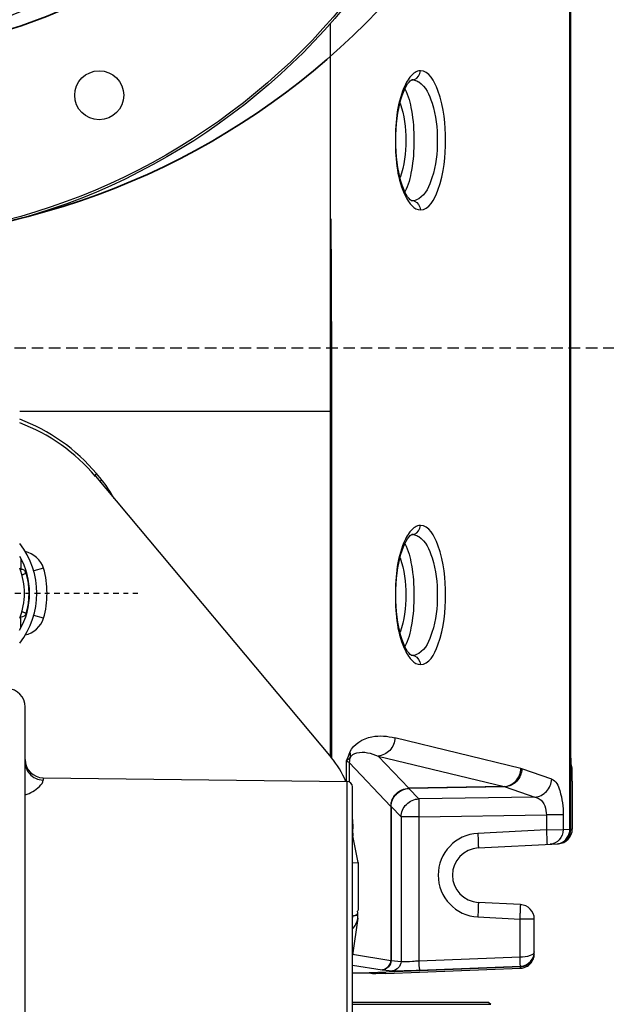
# Model space of a CAD drawing. Header units: inches. Extents: x 22575 to 24734, y 6028 to 6659.
# Tile 138 of 163: x 24596 to 24609, y 6539 to 6560. Entities that reach past the tile are written whole.
import ezdxf

# ---------------------------------------------------------------- set-up
doc = ezdxf.new("R2010")
doc.units = ezdxf.units.IN
doc.header["$LTSCALE"] = 0.5
doc.header["$MEASUREMENT"] = 0
doc.linetypes.add('CENTER', pattern=[2, 1.25, -0.25, 0.25, -0.25])
doc.linetypes.add('DASHED', pattern=[0.75, 0.5, -0.25])
doc.layers.add('CL', color=1, linetype='Continuous')
doc.layers.add('D-EQUIP-F', color=132, linetype='DASHED', lineweight=30)
doc.layers.add('D-PIPE-LARG', color=153, linetype='Continuous', lineweight=35)

# ---------------------------------------------------------------- blocks, each defined once
blk = doc.blocks.new('Flygt Large 14 MGD')
at = {"color": 7, "linetype": 'Continuous'}
for p, q in [((24516.214, 6536.857), (24516.214, 6566.366)), ((24516.232, 6536.857), (24516.232, 6566.366)), ((24511.033, 6538.426), (24511.033, 6554.305)), ((24512.789, 6553.078), (24512.791, 6553.078)), ((24512.8, 6553.078), (24512.789, 6553.077)), ((24512.791, 6553.078), (24512.8, 6553.078)), ((24512.8, 6550.461), (24512.789, 6550.461)), ((24512.791, 6550.461), (24512.789, 6550.461)), ((24512.8, 6550.461), (24512.791, 6550.461)), ((24511.05, 6545.903), (24504.301, 6545.903)), ((24511.031, 6545.903), (24511.031, 6538.428)), ((24511.05, 6545.903), (24511.05, 6538.411)), ((24505.939, 6544.497), (24511.045, 6538.411)), ((24505.999, 6544.514), (24505.962, 6544.558)), ((24506.072, 6544.427), (24505.999, 6544.514)), ((24512.789, 6543.235), (24512.791, 6543.235)), ((24512.8, 6543.235), (24512.789, 6543.235)), ((24512.791, 6543.235), (24512.8, 6543.235)), ((24504.323, 6542.717), (24504.323, 6542.485)), ((24504.323, 6542.485), (24504.309, 6542.485)), ((24504.323, 6542.485), (24504.311, 6542.48)), ((24504.349, 6542.363), (24504.441, 6542.401)), ((24504.451, 6542.404), (24504.441, 6542.401)), ((24504.816, 6542.509), (24504.604, 6542.448)), ((24504.441, 6541.531), (24504.349, 6541.57)), ((24504.451, 6541.528), (24504.441, 6541.531)), ((24504.309, 6541.448), (24504.323, 6541.448)), ((24504.311, 6541.452), (24504.323, 6541.448)), ((24504.323, 6541.215), (24504.323, 6541.448)), ((24504.816, 6541.424), (24504.604, 6541.484)), ((24512.8, 6540.618), (24512.789, 6540.619)), ((24512.791, 6540.618), (24512.789, 6540.618)), ((24512.8, 6540.618), (24512.791, 6540.618)), ((24504.419, 6515.68), (24504.419, 6539.504)), ((24515.152, 6538.172), (24512.423, 6538.835)), ((24511.371, 6538.338), (24511.371, 6537.892)), ((24511.437, 6538.302), (24512.338, 6537.352)), ((24511.437, 6538.302), (24511.437, 6537.881)), ((24512.723, 6537.744), (24512.06, 6538.443)), ((24512.06, 6538.443), (24514.789, 6537.78)), ((24515.818, 6537.944), (24515.173, 6538.166)), ((24516.249, 6538.212), (24516.246, 6538.217)), ((24504.808, 6537.972), (24511.389, 6537.892)), ((24504.808, 6537.972), (24504.808, 6537.922)), ((24511.389, 6528.457), (24511.389, 6537.892)), ((24516.264, 6537.898), (24516.264, 6536.859)), ((24511.505, 6528.27), (24511.505, 6537.774)), ((24514.789, 6537.78), (24512.723, 6537.744)), ((24512.723, 6537.744), (24512.726, 6537.74)), ((24514.809, 6537.776), (24512.725, 6537.74)), ((24512.942, 6537.515), (24512.725, 6537.74)), ((24514.809, 6537.776), (24515.455, 6537.554)), ((24515.455, 6537.554), (24512.942, 6537.515)), ((24512.338, 6537.352), (24512.338, 6534.012)), ((24512.341, 6537.349), (24512.342, 6537.348)), ((24512.342, 6537.348), (24512.558, 6537.125)), ((24512.342, 6537.348), (24512.342, 6534.012)), ((24512.942, 6537.125), (24512.558, 6537.125)), ((24512.558, 6537.125), (24512.558, 6533.99)), ((24512.942, 6537.125), (24515.703, 6537.167)), ((24512.942, 6537.125), (24512.942, 6534.003)), ((24516.067, 6537.167), (24515.703, 6537.167)), ((24515.703, 6537.167), (24515.703, 6536.846)), ((24516.067, 6537.167), (24516.067, 6536.85)), ((24511.505, 6536.952), (24511.517, 6536.952)), ((24511.517, 6536.952), (24511.51, 6536.986)), ((24511.514, 6536.775), (24511.517, 6536.952)), ((24515.703, 6536.846), (24514.219, 6536.768)), ((24515.703, 6536.846), (24516.067, 6536.85)), ((24516.067, 6536.85), (24516.214, 6536.857)), ((24516.214, 6536.857), (24516.232, 6536.857)), ((24516.232, 6536.857), (24516.264, 6536.859)), ((24511.505, 6536.775), (24511.514, 6536.775)), ((24511.516, 6536.717), (24511.505, 6536.717)), ((24511.63, 6536.136), (24511.516, 6536.717)), ((24514.23, 6536.453), (24515.965, 6536.544)), ((24511.505, 6536.134), (24511.63, 6536.136)), ((24511.63, 6536.136), (24511.63, 6535.101)), ((24515.144, 6535.226), (24514.23, 6535.274)), ((24511.619, 6534.93), (24511.505, 6534.132)), ((24511.623, 6534.99), (24511.623, 6535.064)), ((24514.219, 6534.959), (24515.133, 6534.912)), ((24515.442, 6534.912), (24515.133, 6534.912)), ((24515.133, 6534.089), (24515.133, 6534.912)), ((24515.442, 6534.205), (24515.442, 6534.912)), ((24512.338, 6534.012), (24511.508, 6534.145)), ((24515.133, 6534.089), (24512.942, 6534.003)), ((24515.442, 6534.164), (24515.442, 6534.198)), ((24511.505, 6533.919), (24512.15, 6533.816)), ((24511.505, 6533.74), (24515.14, 6533.883)), ((24512.15, 6533.816), (24512.155, 6533.815)), ((24512.227, 6533.734), (24515.14, 6533.849)), ((24512.342, 6534.012), (24512.338, 6534.012)), ((24512.558, 6533.99), (24512.342, 6534.012)), ((24512.947, 6533.807), (24515.14, 6533.893)), ((24515.14, 6533.893), (24515.152, 6533.893)), ((24515.14, 6533.849), (24515.14, 6533.883)), ((24511.913, 6533.736), (24511.911, 6533.737)), ((24512.155, 6533.815), (24512.371, 6533.793))]:
    blk.add_line(p, q, dxfattribs=at)
at = {"color": 6, "linetype": 'Continuous'}
for p, q in [((24514.459, 6533.108), (24511.505, 6533.108)), ((24511.505, 6533.068), (24514.499, 6533.068)), ((24514.459, 6533.108), (24514.499, 6533.068))]:
    blk.add_line(p, q, dxfattribs=at)
at = {"color": 7, "linetype": 'Continuous'}
for points in [[(24512.789, 6550.461), (24512.784, 6550.463), (24512.774, 6550.469), (24512.756, 6550.482), (24512.73, 6550.509), (24512.7, 6550.549), (24512.669, 6550.599), (24512.639, 6550.658), (24512.61, 6550.725), (24512.582, 6550.801), (24512.556, 6550.886), (24512.531, 6550.979), (24512.509, 6551.078), (24512.49, 6551.183), (24512.474, 6551.294), (24512.462, 6551.409), (24512.453, 6551.527), (24512.447, 6551.648), (24512.445, 6551.77), (24512.447, 6551.891), (24512.453, 6552.012), (24512.462, 6552.13), (24512.474, 6552.245), (24512.49, 6552.355), (24512.509, 6552.461), (24512.531, 6552.56), (24512.555, 6552.652), (24512.582, 6552.737), (24512.61, 6552.813), (24512.639, 6552.881), (24512.669, 6552.939), (24512.7, 6552.99), (24512.73, 6553.03), (24512.756, 6553.056), (24512.774, 6553.07), (24512.784, 6553.076), (24512.789, 6553.078)], [(24512.789, 6540.618), (24512.784, 6540.62), (24512.774, 6540.626), (24512.756, 6540.64), (24512.73, 6540.666), (24512.7, 6540.706), (24512.669, 6540.756), (24512.639, 6540.815), (24512.61, 6540.883), (24512.582, 6540.959), (24512.556, 6541.044), (24512.531, 6541.136), (24512.509, 6541.235), (24512.49, 6541.341), (24512.474, 6541.452), (24512.462, 6541.567), (24512.453, 6541.685), (24512.447, 6541.805), (24512.445, 6541.927), (24512.447, 6542.049), (24512.453, 6542.169), (24512.462, 6542.287), (24512.474, 6542.402), (24512.49, 6542.513), (24512.509, 6542.618), (24512.531, 6542.717), (24512.555, 6542.81), (24512.582, 6542.894), (24512.61, 6542.971), (24512.639, 6543.038), (24512.669, 6543.097), (24512.7, 6543.147), (24512.73, 6543.187), (24512.756, 6543.214), (24512.774, 6543.227), (24512.784, 6543.233), (24512.789, 6543.235)], [(24504.349, 6542.363), (24504.374, 6542.373), (24504.408, 6542.387), (24504.441, 6542.401)], [(24504.441, 6541.531), (24504.408, 6541.545), (24504.374, 6541.559), (24504.349, 6541.57)], [(24515.152, 6538.172), (24515.155, 6538.171), (24515.157, 6538.171), (24515.159, 6538.17), (24515.161, 6538.17), (24515.164, 6538.169), (24515.166, 6538.168), (24515.168, 6538.168), (24515.17, 6538.167), (24515.173, 6538.166)]]:
    blk.add_lwpolyline(points, dxfattribs=at)
for centre, radius in [((24500.482, 6563.62), 14.075), ((24500.482, 6563.62), 14.028), ((24500.482, 6563.62), 9.843), ((24506.023, 6552.745), 0.531)]:
    blk.add_circle(centre, radius, dxfattribs=at)
for centre, radius, start, end in [((24512.79, 6553.254), 0.177, 273.4506, 288.4212), ((24512.802, 6552.85), 0.228, 78.2687, 90.3669), ((24512.79, 6550.285), 0.176, 71.662, 86.5795), ((24502.923, 6541.966), 3.937, 40, 69.4994), ((24504.599, 6543.193), 1.921, 38.9412, 39.9523), ((24504.446, 6543.072), 2.116, 34.1409, 38.8784), ((24504.18, 6542.891), 2.438, 27.3583, 34.1399), ((24512.79, 6543.412), 0.177, 273.4506, 288.4212), ((24512.802, 6543.008), 0.228, 78.2687, 90.3669), ((24502.923, 6541.966), 1.75, 322.0092, 37.9874), ((24502.923, 6541.966), 1.591, 329.9165, 29.9392), ((24502.923, 6541.966), 1.48, 338.5968, 21.4032), ((24502.923, 6541.966), 1.58, 344.0108, 15.9893), ((24502.923, 6541.966), 1.97, 344.0109, 15.9891), ((24512.79, 6540.442), 0.176, 71.662, 86.5795), ((24504.025, 6539.505), 0.394, 0, 88.5001), ((24504.812, 6538.366), 0.394, 180, 269.3), ((24509.537, 6537.146), 1.969, 22.2389, 39.9905), ((24511.832, 6538.299), 0.395, 163.1053, 179.4908), ((24511.387, 6537.774), 0.118, 0, 89.3), ((24514.739, 6537.499), 0.286, 75.7644, 79.9035), ((24512.48, 6537.536), 0.232, 232.3304, 233.3047), ((24515.918, 6536.857), 0.314, 272.9953, 0.0848), ((24514.267, 6535.864), 0.906, 92.9969, 267.0036), ((24514.261, 6535.864), 0.591, 93.003, 266.9978), ((24515.919, 6536.823), 0.281, 273.073, 288.4104), ((24515.127, 6534.912), 0.315, 0, 87), ((24511.644, 6533.801), 1.188, 95.1851, 95.6117), ((24511.643, 6533.809), 1.181, 94.0749, 95.1856), ((24511.215, 6534.988), 0.408, 351.8182, 0.2615), ((24508.778, 6533.76), 6.364, 2.5093, 2.9639), ((24515.125, 6534.164), 0.318, 345.1352, 359.9443)]:
    blk.add_arc(centre, radius, start, end, dxfattribs=at)
for centre, major_axis, ratio, start_param, end_param in [((24511.512, 6537.1), (0, -0.118), 0.052408, -1.28087, -0.261799), ((24515.949, 6536.859), (0.315, 0.017), 0.998671, -1.570796, -0.05229), ((24511.516, 6536.763), (0, -0.0472), 0.052408, -1.832596, -0.261799), ((24511.519, 6533.72), (0.394, 0.016), 0.051492, 0.085228, 1.568757)]:
    blk.add_ellipse(centre, major_axis=major_axis, ratio=ratio, start_param=start_param, end_param=end_param, dxfattribs=at)
for points, knots in [([(24512.975, 6553.274), (24512.954, 6553.274), (24512.855, 6553.257), (24512.778, 6553.178), (24512.733, 6553.115)], [0, 0, 0, 0, 0.212822, 1, 1, 1, 1]), ([(24512.975, 6550.264), (24513.165, 6550.264), (24513.491, 6550.906), (24513.535, 6551.769), (24513.491, 6552.633), (24513.165, 6553.275), (24512.975, 6553.274)], [0, 0, 0, 0, 0.170991, 0.500054, 0.829045, 1, 1, 1, 1]), ([(24512.943, 6553.033), (24513.093, 6552.936), (24513.292, 6552.483), (24513.373, 6551.769), (24513.292, 6551.055), (24513.092, 6550.602), (24512.942, 6550.505)], [0, 0, 0, 0, 0.198281, 0.50013, 0.80189, 1, 1, 1, 1]), ([(24512.653, 6552.978), (24512.473, 6552.607), (24512.393, 6551.762), (24512.475, 6550.917), (24512.658, 6550.55)], [0, 0, 0, 0, 0.501501, 1, 1, 1, 1]), ([(24512.64, 6552.883), (24512.716, 6552.739), (24512.807, 6552.364), (24512.853, 6551.769), (24512.807, 6551.175), (24512.716, 6550.799), (24512.64, 6550.656)], [0, 0, 0, 0, 0.214323, 0.500021, 0.785694, 1, 1, 1, 1]), ([(24512.535, 6552.573), (24512.633, 6552.32), (24512.689, 6551.769), (24512.633, 6551.219), (24512.535, 6550.966)], [0, 0, 0, 0, 0.500001, 1, 1, 1, 1]), ([(24512.739, 6550.416), (24512.756, 6550.392), (24512.816, 6550.32), (24512.909, 6550.264), (24512.975, 6550.264)], [0, 0, 0, 0, 0.303776, 1, 1, 1, 1]), ([(24505.962, 6544.558), (24505.952, 6544.547), (24505.938, 6544.53), (24505.934, 6544.503), (24505.939, 6544.497)], [0, 0, 0, 0, 0.657495, 1, 1, 1, 1]), ([(24506.072, 6544.427), (24506.063, 6544.416), (24506.049, 6544.399), (24506.044, 6544.371), (24506.049, 6544.365)], [0, 0, 0, 0, 0.63608, 1, 1, 1, 1]), ([(24512.975, 6543.432), (24512.954, 6543.432), (24512.855, 6543.415), (24512.778, 6543.336), (24512.733, 6543.273)], [0, 0, 0, 0, 0.212822, 1, 1, 1, 1]), ([(24512.975, 6540.422), (24513.165, 6540.421), (24513.491, 6541.063), (24513.535, 6541.927), (24513.491, 6542.791), (24513.165, 6543.432), (24512.975, 6543.432)], [0, 0, 0, 0, 0.170991, 0.500054, 0.829045, 1, 1, 1, 1]), ([(24512.653, 6543.136), (24512.473, 6542.764), (24512.393, 6541.92), (24512.475, 6541.074), (24512.658, 6540.707)], [0, 0, 0, 0, 0.501501, 1, 1, 1, 1]), ([(24512.64, 6543.041), (24512.716, 6542.897), (24512.807, 6542.521), (24512.853, 6541.927), (24512.807, 6541.332), (24512.716, 6540.957), (24512.64, 6540.813)], [0, 0, 0, 0, 0.214323, 0.500021, 0.785694, 1, 1, 1, 1]), ([(24512.943, 6543.191), (24513.093, 6543.093), (24513.292, 6542.64), (24513.373, 6541.926), (24513.292, 6541.212), (24513.092, 6540.76), (24512.942, 6540.663)], [0, 0, 0, 0, 0.198281, 0.50013, 0.80189, 1, 1, 1, 1]), ([(24512.535, 6542.73), (24512.633, 6542.477), (24512.689, 6541.927), (24512.633, 6541.376), (24512.535, 6541.123)], [0, 0, 0, 0, 0.500001, 1, 1, 1, 1]), ([(24504.323, 6542.485), (24504.347, 6542.485), (24504.398, 6542.488), (24504.423, 6542.432), (24504.417, 6542.411)], [0, 0, 0, 0, 0.522115, 1, 1, 1, 1]), ([(24512.739, 6540.573), (24512.756, 6540.55), (24512.816, 6540.477), (24512.909, 6540.422), (24512.975, 6540.422)], [0, 0, 0, 0, 0.303776, 1, 1, 1, 1]), ([(24511.449, 6538.525), (24511.527, 6538.703), (24511.901, 6538.917), (24512.262, 6538.874), (24512.423, 6538.835)], [0, 0, 0, 0, 0.540042, 1, 1, 1, 1]), ([(24512.423, 6538.835), (24512.421, 6538.738), (24512.345, 6538.542), (24512.153, 6538.448), (24512.06, 6538.443)], [0, 0, 0, 0, 0.509534, 1, 1, 1, 1]), ([(24511.454, 6538.414), (24511.484, 6538.464), (24511.694, 6538.573), (24511.916, 6538.501), (24512.06, 6538.443)], [0, 0, 0, 0, 0.272867, 1, 1, 1, 1]), ([(24504.419, 6538.312), (24504.419, 6538.223), (24504.491, 6538.018), (24504.698, 6537.924), (24504.808, 6537.922)], [0, 0, 0, 0, 0.448713, 1, 1, 1, 1]), ([(24511.371, 6538.338), (24511.386, 6538.333), (24511.409, 6538.324), (24511.431, 6538.31), (24511.437, 6538.302)], [0, 0, 0, 0, 0.608021, 1, 1, 1, 1]), ([(24516.232, 6538.394), (24516.233, 6538.371), (24516.239, 6538.313), (24516.228, 6538.248), (24516.246, 6538.217)], [0, 0, 0, 0, 0.384628, 1, 1, 1, 1]), ([(24514.789, 6537.78), (24514.882, 6537.785), (24515.074, 6537.878), (24515.15, 6538.075), (24515.152, 6538.172)], [0, 0, 0, 0, 0.490465, 1, 1, 1, 1]), ([(24515.173, 6538.166), (24515.169, 6538.069), (24515.092, 6537.875), (24514.902, 6537.782), (24514.809, 6537.776)], [0, 0, 0, 0, 0.50933, 1, 1, 1, 1]), ([(24516.264, 6537.898), (24516.264, 6537.969), (24516.252, 6538.069), (24516.267, 6538.183), (24516.249, 6538.212)], [0, 0, 0, 0, 0.67732, 1, 1, 1, 1]), ([(24504.419, 6537.6), (24504.533, 6537.64), (24504.682, 6537.721), (24504.808, 6537.87), (24504.808, 6537.922)], [0, 0, 0, 0, 0.698028, 1, 1, 1, 1]), ([(24515.455, 6537.554), (24515.548, 6537.56), (24515.737, 6537.654), (24515.814, 6537.848), (24515.818, 6537.944)], [0, 0, 0, 0, 0.491277, 1, 1, 1, 1]), ([(24515.818, 6537.944), (24515.914, 6537.911), (24516.04, 6537.605), (24516.067, 6537.345), (24516.067, 6537.167)], [0, 0, 0, 0, 0.364295, 1, 1, 1, 1]), ([(24512.338, 6537.352), (24512.339, 6537.451), (24512.421, 6537.655), (24512.624, 6537.742), (24512.723, 6537.744)], [0, 0, 0, 0, 0.500191, 1, 1, 1, 1]), ([(24512.341, 6537.349), (24512.343, 6537.449), (24512.428, 6537.653), (24512.632, 6537.738), (24512.732, 6537.74)], [0, 0, 0, 0, 0.500149, 1, 1, 1, 1]), ([(24512.342, 6537.348), (24512.344, 6537.447), (24512.427, 6537.649), (24512.627, 6537.735), (24512.725, 6537.74)], [0, 0, 0, 0, 0.500329, 1, 1, 1, 1]), ([(24512.558, 6537.125), (24512.56, 6537.223), (24512.643, 6537.426), (24512.844, 6537.512), (24512.942, 6537.515)], [0, 0, 0, 0, 0.499864, 1, 1, 1, 1]), ([(24512.942, 6537.515), (24512.941, 6537.501), (24512.941, 6537.371), (24512.941, 6537.241), (24512.942, 6537.125)], [0, 0, 0, 0, 0.110241, 1, 1, 1, 1]), ([(24515.455, 6537.554), (24515.489, 6537.548), (24515.642, 6537.483), (24515.705, 6537.294), (24515.703, 6537.167)], [0, 0, 0, 0, 0.214013, 1, 1, 1, 1]), ([(24515.703, 6536.846), (24515.705, 6536.806), (24515.707, 6536.734), (24515.719, 6536.628), (24515.705, 6536.579), (24515.721, 6536.532), (24515.714, 6536.531)], [0, 0, 0, 0, 0.375049, 0.714238, 0.932244, 1, 1, 1, 1]), ([(24516.067, 6536.85), (24516.067, 6536.771), (24516.012, 6536.613), (24515.859, 6536.539), (24515.787, 6536.535)], [0, 0, 0, 0, 0.51903, 1, 1, 1, 1]), ([(24514.219, 6536.768), (24514.221, 6536.729), (24514.223, 6536.658), (24514.235, 6536.552), (24514.221, 6536.502), (24514.238, 6536.454), (24514.23, 6536.453)], [0, 0, 0, 0, 0.368028, 0.706902, 0.929532, 1, 1, 1, 1]), ([(24514.23, 6535.274), (24514.238, 6535.274), (24514.221, 6535.225), (24514.235, 6535.176), (24514.223, 6535.07), (24514.221, 6534.998), (24514.219, 6534.959)], [0, 0, 0, 0, 0.070469, 0.293102, 0.631977, 1, 1, 1, 1]), ([(24515.133, 6534.912), (24515.135, 6534.952), (24515.137, 6535.023), (24515.148, 6535.128), (24515.135, 6535.177), (24515.152, 6535.226), (24515.144, 6535.226)], [0, 0, 0, 0, 0.382606, 0.706911, 0.923635, 1, 1, 1, 1]), ([(24511.506, 6534.927), (24511.508, 6534.936), (24511.513, 6534.955), (24511.516, 6534.974), (24511.517, 6534.984)], [0, 0, 0, 0, 0.500835, 1, 1, 1, 1]), ([(24511.517, 6534.984), (24511.526, 6534.984), (24511.545, 6534.987), (24511.563, 6534.994), (24511.572, 6534.998)], [0, 0, 0, 0, 0.480687, 1, 1, 1, 1]), ([(24511.623, 6534.99), (24511.628, 6534.987), (24511.582, 6534.991), (24511.576, 6534.987), (24511.559, 6534.986)], [0, 0, 0, 0, 0.238502, 1, 1, 1, 1]), ([(24511.572, 6534.998), (24511.582, 6535.002), (24511.6, 6535.013), (24511.614, 6535.031), (24511.618, 6535.04)], [0, 0, 0, 0, 0.528377, 1, 1, 1, 1]), ([(24511.615, 6535.078), (24511.614, 6535.08), (24511.612, 6535.083), (24511.61, 6535.086), (24511.609, 6535.087)], [0, 0, 0, 0, 0.485828, 1, 1, 1, 1]), ([(24511.62, 6535.063), (24511.619, 6535.066), (24511.618, 6535.071), (24511.616, 6535.076), (24511.615, 6535.078)], [0, 0, 0, 0, 0.479807, 1, 1, 1, 1]), ([(24511.618, 6535.04), (24511.619, 6535.043), (24511.621, 6535.051), (24511.621, 6535.059), (24511.62, 6535.063)], [0, 0, 0, 0, 0.49003, 1, 1, 1, 1]), ([(24515.442, 6534.205), (24515.442, 6534.166), (24515.311, 6534.096), (24515.208, 6534.09), (24515.133, 6534.089)], [0, 0, 0, 0, 0.343572, 1, 1, 1, 1]), ([(24515.14, 6533.893), (24515.141, 6533.896), (24515.136, 6533.945), (24515.137, 6533.994), (24515.135, 6534.039)], [0, 0, 0, 0, 0.077459, 1, 1, 1, 1]), ([(24515.152, 6533.893), (24515.23, 6533.899), (24515.383, 6533.973), (24515.442, 6534.131), (24515.442, 6534.205)], [0, 0, 0, 0, 0.510667, 1, 1, 1, 1]), ([(24512.942, 6534.003), (24512.896, 6534.001), (24512.769, 6533.997), (24512.64, 6533.977), (24512.558, 6533.99)], [0, 0, 0, 0, 0.357893, 1, 1, 1, 1]), ([(24512.942, 6534.003), (24512.944, 6533.957), (24512.932, 6533.898), (24512.96, 6533.821), (24512.947, 6533.807)], [0, 0, 0, 0, 0.700883, 1, 1, 1, 1]), ([(24512.227, 6533.734), (24512.156, 6533.731), (24512.056, 6533.74), (24511.943, 6533.72), (24511.913, 6533.736)], [0, 0, 0, 0, 0.677816, 1, 1, 1, 1]), ([(24512.371, 6533.793), (24512.392, 6533.791), (24512.584, 6533.796), (24512.776, 6533.8), (24512.947, 6533.807)], [0, 0, 0, 0, 0.108532, 1, 1, 1, 1])]:
    blk.add_open_spline(points, degree=3, knots=knots, dxfattribs=at)
for points in [[(24512.846, 6553.087), (24512.918, 6553.111), (24512.975, 6553.198), (24512.975, 6553.274)], [(24512.733, 6553.115), (24512.702, 6553.072), (24512.676, 6553.026), (24512.653, 6552.978)], [(24512.848, 6553.073), (24512.882, 6553.066), (24512.914, 6553.052), (24512.943, 6553.033)], [(24512.658, 6550.55), (24512.681, 6550.503), (24512.708, 6550.457), (24512.739, 6550.416)], [(24512.942, 6550.505), (24512.901, 6550.478), (24512.85, 6550.46), (24512.8, 6550.461)], [(24512.845, 6550.452), (24512.918, 6550.428), (24512.975, 6550.34), (24512.975, 6550.264)], [(24511.034, 6550.073), (24511.049, 6548.683), (24511.05, 6547.293), (24511.05, 6545.903)], [(24505.962, 6544.558), (24505.527, 6545.078), (24504.937, 6545.496), (24504.301, 6545.734)], [(24512.846, 6543.244), (24512.918, 6543.268), (24512.975, 6543.356), (24512.975, 6543.432)], [(24512.733, 6543.273), (24512.702, 6543.23), (24512.676, 6543.183), (24512.653, 6543.136)], [(24512.848, 6543.231), (24512.882, 6543.224), (24512.914, 6543.209), (24512.943, 6543.191)], [(24504.816, 6542.509), (24504.767, 6542.68), (24504.596, 6542.835), (24504.422, 6542.868)], [(24504.441, 6541.531), (24504.428, 6541.484), (24504.371, 6541.447), (24504.323, 6541.448)], [(24504.421, 6541.064), (24504.596, 6541.097), (24504.767, 6541.252), (24504.816, 6541.424)], [(24512.658, 6540.707), (24512.681, 6540.66), (24512.708, 6540.615), (24512.739, 6540.573)], [(24512.942, 6540.663), (24512.901, 6540.636), (24512.85, 6540.618), (24512.8, 6540.618)], [(24512.845, 6540.609), (24512.918, 6540.586), (24512.975, 6540.498), (24512.975, 6540.422)], [(24511.449, 6538.525), (24511.422, 6538.463), (24511.396, 6538.401), (24511.371, 6538.338)], [(24511.449, 6538.525), (24511.458, 6538.489), (24511.461, 6538.45), (24511.454, 6538.414)], [(24511.371, 6538.338), (24511.402, 6538.36), (24511.431, 6538.384), (24511.454, 6538.414)], [(24516.008, 6536.557), (24516.123, 6536.595), (24516.215, 6536.736), (24516.214, 6536.857)], [(24511.505, 6534.7), (24511.566, 6534.76), (24511.607, 6534.845), (24511.619, 6534.929)], [(24515.292, 6533.929), (24515.379, 6533.983), (24515.442, 6534.095), (24515.442, 6534.198)], [(24515.293, 6533.895), (24515.359, 6533.936), (24515.412, 6534.008), (24515.432, 6534.083)], [(24512.15, 6533.816), (24512.24, 6533.819), (24512.338, 6533.921), (24512.338, 6534.012)], [(24512.342, 6534.012), (24512.342, 6533.921), (24512.245, 6533.819), (24512.155, 6533.815)], [(24512.558, 6533.99), (24512.558, 6533.899), (24512.461, 6533.797), (24512.371, 6533.793)], [(24515.14, 6533.883), (24515.193, 6533.885), (24515.247, 6533.902), (24515.292, 6533.929)], [(24515.14, 6533.849), (24515.193, 6533.851), (24515.247, 6533.867), (24515.293, 6533.895)]]:
    blk.add_open_spline(points, degree=3, dxfattribs=at)
at = {"layer": 'CL', "linetype": 'CENTER', "ltscale": 0.2}
blk.add_line((24502.923, 6541.966), (24506.86, 6541.966), dxfattribs=at)
blk = doc.blocks.new('*U14')
for radius in [16, 12]:
    blk.add_circle((0, 0), radius)

msp = doc.modelspace()

# ---------------------------------------------------------------- linework, layer by layer
at = {"layer": 'D-EQUIP-F'}
msp.add_line((24459.389, 6552.859), (24627.653, 6552.859), dxfattribs=at)

# ---------------------------------------------------------------- block references
msp.add_blockref('Flygt Large 14 MGD', (92.079, 5.578))
at = {"layer": 'D-PIPE-LARG'}
msp.add_blockref('*U14', (24592.561, 6571.198), dxfattribs=at)

doc.saveas('drawing.dxf')
